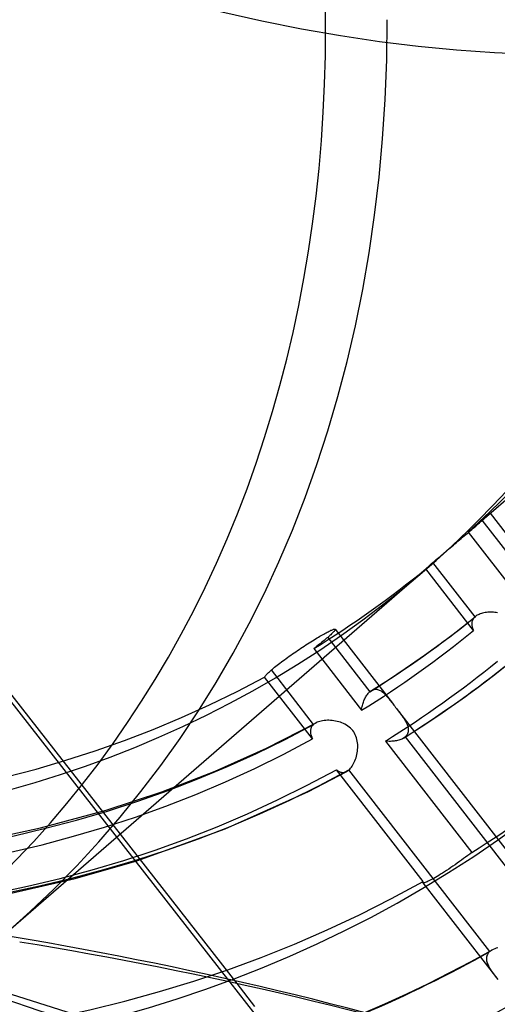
# Model space of a CAD drawing. Header units: millimetres. Extents: x -163 to 160, y -206 to 203.
# Tile 41 of 97: x 29 to 39, y -30 to -8. Entities that reach past the tile are written whole.
import ezdxf

# ---------------------------------------------------------------- set-up
doc = ezdxf.new("R2010")
doc.units = ezdxf.units.MM
doc.layers.add('MAIN-1', color=7, linetype='Continuous')
doc.layers.add('MAIN-2', color=7, linetype='Continuous')

msp = doc.modelspace()

# ---------------------------------------------------------------- linework, layer by layer
at = {"layer": 'MAIN-1'}
for p, q in [((33.458, -29.327), (34.014, -30.038)), ((33.61, -29.36), (34.007, -29.868))]:
    msp.add_line(p, q, dxfattribs=at)
for centre, major_axis, ratio, start_param, end_param in [((-0.5, -0.433), (86.414, -99.783), 0.75, 0.713724, 3.388402), ((-2.5, -2.165), (-83.796, 96.759), 0.75, -2.427868, -0.857072), ((-27, -23.383), (-83.796, 96.759), 0.75, -3.141592, -0.857072), ((-27, -23.383), (83.141, -96.003), 0.75, 0, 2.284521), ((0.536, -157.067), (40.141, 125.833), 0.807621, 0.000005, 0.119872), ((1.098, -157.247), (40.141, 125.833), 0.807621, 0.002761, 0.119872)]:
    msp.add_ellipse(centre, major_axis=major_axis, ratio=ratio, start_param=start_param, end_param=end_param, dxfattribs=at)
at = {"layer": 'MAIN-2'}
for p, q in [((57.689, -2.961), (38.989, -19.156)), ((22.947, -15.89), (33.458, -29.327)), ((23.258, -16.128), (33.61, -29.36)), ((39.19, -18.969), (39.178, -18.98)), ((39.186, -18.983), (39.197, -18.972)), ((39.201, -18.961), (39.19, -18.969)), ((39.197, -18.972), (39.206, -18.964)), ((39.21, -18.954), (39.201, -18.961)), ((39.206, -18.964), (39.213, -18.956)), ((39.217, -18.948), (39.21, -18.954)), ((39.213, -18.956), (39.219, -18.951)), ((39.222, -18.945), (39.217, -18.948)), ((39.219, -18.951), (39.223, -18.946)), ((39.225, -18.943), (39.222, -18.945)), ((39.223, -18.946), (39.226, -18.944)), ((39.226, -18.943), (39.225, -18.943)), ((39.226, -18.942), (40.5, -20.585)), ((39.226, -18.944), (39.226, -18.943)), ((38.938, -19.186), (38.908, -19.213)), ((38.937, -19.201), (38.964, -19.178)), ((38.966, -19.161), (38.938, -19.186)), ((38.964, -19.178), (38.989, -19.156)), ((38.994, -19.137), (38.966, -19.161)), ((38.989, -19.156), (39.014, -19.134)), ((39.019, -19.115), (38.994, -19.137)), ((39.014, -19.134), (39.039, -19.113)), ((39.043, -19.094), (39.019, -19.115)), ((39.039, -19.113), (39.062, -19.093)), ((39.067, -19.074), (39.043, -19.094)), ((39.043, -19.094), (39.981, -20.302)), ((39.062, -19.093), (39.084, -19.073)), ((39.089, -19.055), (39.067, -19.074)), ((39.084, -19.073), (39.105, -19.055)), ((39.109, -19.037), (39.089, -19.055)), ((39.105, -19.055), (39.124, -19.038)), ((39.129, -19.021), (39.109, -19.037)), ((39.124, -19.038), (39.142, -19.022)), ((39.147, -19.006), (39.129, -19.021)), ((39.142, -19.022), (39.158, -19.007)), ((39.163, -18.992), (39.147, -19.006)), ((39.158, -19.007), (39.173, -18.994)), ((39.178, -18.98), (39.163, -18.992)), ((39.173, -18.994), (39.186, -18.983)), ((38.686, -19.415), (38.72, -19.387)), ((38.72, -19.387), (38.753, -19.358)), ((38.777, -19.328), (38.743, -19.358)), ((38.743, -19.358), (39.805, -20.727)), ((38.753, -19.358), (38.786, -19.33)), ((38.811, -19.298), (38.777, -19.328)), ((38.786, -19.33), (38.819, -19.303)), ((38.844, -19.268), (38.811, -19.298)), ((38.819, -19.303), (38.85, -19.276)), ((38.877, -19.24), (38.844, -19.268)), ((38.85, -19.276), (38.88, -19.25)), ((38.908, -19.213), (38.877, -19.24)), ((38.88, -19.25), (38.909, -19.225)), ((38.909, -19.225), (38.937, -19.201)), ((38.412, -19.647), (38.446, -19.619)), ((38.446, -19.619), (38.479, -19.59)), ((38.479, -19.59), (38.513, -19.562)), ((38.513, -19.562), (38.548, -19.533)), ((38.548, -19.533), (38.582, -19.503)), ((38.582, -19.503), (38.617, -19.474)), ((38.617, -19.474), (38.651, -19.445)), ((38.651, -19.445), (38.686, -19.415)), ((38.147, -19.871), (38.179, -19.845)), ((38.179, -19.845), (38.211, -19.818)), ((38.211, -19.818), (38.243, -19.79)), ((38.243, -19.79), (38.277, -19.762)), ((38.277, -19.762), (38.31, -19.733)), ((38.31, -19.733), (38.344, -19.705)), ((38.344, -19.705), (38.378, -19.676)), ((38.378, -19.676), (38.412, -19.647)), ((37.916, -20.07), (37.938, -20.051)), ((37.938, -20.051), (37.96, -20.032)), ((37.96, -20.032), (37.983, -20.012)), ((38.895, -21.236), (37.96, -20.032)), ((37.983, -20.012), (38.007, -19.991)), ((38.007, -19.991), (38.033, -19.969)), ((38.033, -19.969), (38.06, -19.946)), ((38.06, -19.946), (38.088, -19.922)), ((38.088, -19.922), (38.117, -19.897)), ((38.117, -19.897), (38.147, -19.871)), ((37.775, -20.208), (28.489, -28.249)), ((37.798, -20.176), (37.807, -20.168)), ((38.858, -21.541), (37.798, -20.176)), ((37.807, -20.168), (37.817, -20.158)), ((37.817, -20.158), (37.829, -20.147)), ((37.829, -20.147), (37.843, -20.134)), ((37.843, -20.134), (37.859, -20.12)), ((37.859, -20.12), (37.877, -20.105)), ((37.877, -20.105), (37.896, -20.088)), ((37.896, -20.088), (37.916, -20.07)), ((39.06, -21.155), (39.033, -21.162)), ((39.087, -21.148), (39.06, -21.155)), ((39.116, -21.143), (39.087, -21.148)), ((39.145, -21.139), (39.116, -21.143)), ((39.174, -21.136), (39.145, -21.139)), ((39.205, -21.134), (39.174, -21.136)), ((39.235, -21.133), (39.205, -21.134)), ((39.266, -21.133), (39.235, -21.133)), ((39.298, -21.135), (39.266, -21.133)), ((39.329, -21.138), (39.298, -21.135)), ((39.361, -21.142), (39.329, -21.138)), ((39.393, -21.147), (39.361, -21.142)), ((38.553, -21.506), (38.902, -21.229)), ((38.821, -21.366), (38.819, -21.382)), ((38.824, -21.35), (38.821, -21.366)), ((38.828, -21.334), (38.824, -21.35)), ((38.834, -21.318), (38.828, -21.334)), ((38.841, -21.303), (38.834, -21.318)), ((38.849, -21.289), (38.841, -21.303)), ((38.858, -21.275), (38.849, -21.289)), ((38.869, -21.261), (38.858, -21.275)), ((38.881, -21.248), (38.869, -21.261)), ((38.895, -21.236), (38.881, -21.248)), ((38.896, -21.235), (38.895, -21.236)), ((38.897, -21.233), (38.896, -21.235)), ((38.899, -21.232), (38.897, -21.233)), ((38.9, -21.231), (38.899, -21.232)), ((38.901, -21.23), (38.9, -21.231)), ((38.902, -21.229), (38.901, -21.23)), ((38.921, -21.216), (38.902, -21.229)), ((38.94, -21.203), (38.921, -21.216)), ((38.962, -21.191), (38.94, -21.203)), ((38.984, -21.181), (38.962, -21.191)), ((39.008, -21.171), (38.984, -21.181)), ((39.033, -21.162), (39.008, -21.171)), ((35.565, -21.604), (35.591, -21.59)), ((35.591, -21.59), (35.615, -21.577)), ((35.615, -21.577), (35.638, -21.565)), ((35.638, -21.565), (35.66, -21.554)), ((35.66, -21.554), (35.68, -21.544)), ((35.68, -21.544), (35.699, -21.535)), ((35.699, -21.535), (35.716, -21.528)), ((35.716, -21.528), (35.731, -21.522)), ((35.743, -21.584), (35.728, -21.599)), ((35.731, -21.522), (35.745, -21.517)), ((35.756, -21.57), (35.743, -21.584)), ((35.745, -21.517), (35.756, -21.513)), ((35.756, -21.513), (35.767, -21.511)), ((35.767, -21.558), (35.756, -21.57)), ((35.767, -21.511), (35.775, -21.509)), ((35.776, -21.547), (35.767, -21.558)), ((35.775, -21.509), (35.781, -21.509)), ((35.783, -21.537), (35.776, -21.547)), ((35.781, -21.509), (35.786, -21.51)), ((35.787, -21.529), (35.783, -21.537)), ((35.786, -21.51), (35.789, -21.513)), ((35.79, -21.522), (35.787, -21.529)), ((35.789, -21.513), (35.79, -21.517)), ((35.789, -21.513), (37.06, -23.151)), ((35.79, -21.517), (35.79, -21.522)), ((38.199, -21.775), (38.553, -21.506)), ((38.819, -21.382), (38.819, -21.399)), ((38.819, -21.399), (38.82, -21.416)), ((38.82, -21.416), (38.822, -21.433)), ((38.822, -21.433), (38.825, -21.451)), ((38.825, -21.451), (38.83, -21.468)), ((38.83, -21.468), (38.835, -21.486)), ((38.835, -21.486), (38.842, -21.504)), ((38.842, -21.504), (38.849, -21.523)), ((38.849, -21.523), (38.858, -21.541)), ((35.216, -21.813), (35.253, -21.79)), ((35.253, -21.79), (35.288, -21.767)), ((35.288, -21.767), (35.323, -21.746)), ((35.323, -21.746), (35.358, -21.725)), ((35.358, -21.725), (35.391, -21.705)), ((35.391, -21.705), (35.423, -21.686)), ((35.423, -21.686), (35.454, -21.667)), ((35.454, -21.667), (35.483, -21.65)), ((35.489, -21.806), (35.457, -21.832)), ((35.483, -21.65), (35.511, -21.634)), ((35.52, -21.781), (35.489, -21.806)), ((35.511, -21.634), (35.538, -21.619)), ((35.549, -21.757), (35.52, -21.781)), ((35.538, -21.619), (35.565, -21.604)), ((35.577, -21.734), (35.549, -21.757)), ((35.603, -21.712), (35.577, -21.734)), ((35.627, -21.691), (35.603, -21.712)), ((35.65, -21.671), (35.627, -21.691)), ((35.627, -21.691), (36.562, -22.895)), ((35.672, -21.652), (35.65, -21.671)), ((35.692, -21.633), (35.672, -21.652)), ((35.711, -21.616), (35.692, -21.633)), ((35.728, -21.599), (35.711, -21.616)), ((37.775, -22.083), (38.199, -21.775)), ((34.881, -22.034), (34.917, -22.009)), ((34.917, -22.009), (34.954, -21.984)), ((34.954, -21.984), (34.991, -21.959)), ((34.991, -21.959), (35.028, -21.934)), ((35.028, -21.934), (35.066, -21.91)), ((35.066, -21.91), (35.104, -21.885)), ((35.104, -21.885), (35.141, -21.86)), ((35.141, -21.86), (35.179, -21.836)), ((35.179, -21.836), (35.216, -21.813)), ((35.352, -21.914), (35.316, -21.942)), ((35.316, -21.941), (36.375, -23.307)), ((35.388, -21.886), (35.352, -21.914)), ((35.423, -21.859), (35.388, -21.886)), ((35.457, -21.832), (35.423, -21.859)), ((34.567, -22.26), (34.599, -22.236)), ((34.599, -22.236), (34.633, -22.211)), ((34.633, -22.211), (34.667, -22.186)), ((34.667, -22.186), (34.702, -22.16)), ((34.702, -22.16), (34.737, -22.135)), ((34.737, -22.135), (34.773, -22.109)), ((34.773, -22.109), (34.809, -22.084)), ((34.809, -22.084), (34.845, -22.059)), ((34.845, -22.059), (34.881, -22.034)), ((37.345, -22.383), (37.775, -22.083)), ((39.3, -22.534), (39.666, -22.245)), ((34.313, -22.471), (34.333, -22.452)), ((34.333, -22.452), (34.355, -22.433)), ((34.355, -22.433), (34.377, -22.413)), ((34.377, -22.413), (34.4, -22.394)), ((35.315, -23.621), (34.377, -22.413)), ((34.4, -22.394), (34.424, -22.374)), ((34.424, -22.374), (34.45, -22.353)), ((34.45, -22.353), (34.477, -22.331)), ((34.477, -22.331), (34.506, -22.308)), ((34.506, -22.308), (34.536, -22.284)), ((34.536, -22.284), (34.567, -22.26)), ((36.973, -22.63), (37.345, -22.383)), ((34.226, -22.571), (34.232, -22.561)), ((35.288, -23.94), (34.226, -22.571)), ((34.232, -22.561), (34.241, -22.549)), ((34.241, -22.549), (34.251, -22.536)), ((34.251, -22.536), (34.264, -22.521)), ((34.264, -22.521), (34.278, -22.506)), ((34.278, -22.506), (34.295, -22.489)), ((34.295, -22.489), (34.313, -22.471)), ((36.595, -22.87), (36.973, -22.63)), ((38.929, -22.815), (39.3, -22.534)), ((36.548, -22.908), (36.562, -22.895)), ((36.562, -22.895), (36.567, -22.89)), ((36.567, -22.89), (36.573, -22.886)), ((36.573, -22.886), (36.578, -22.882)), ((36.578, -22.882), (36.584, -22.878)), ((36.584, -22.878), (36.59, -22.874)), ((36.59, -22.874), (36.595, -22.87)), ((36.595, -22.87), (36.614, -22.86)), ((36.614, -22.86), (36.634, -22.851)), ((36.634, -22.851), (36.653, -22.845)), ((36.653, -22.845), (36.673, -22.842)), ((36.673, -22.842), (36.692, -22.841)), ((36.692, -22.841), (36.712, -22.842)), ((36.712, -22.842), (36.731, -22.845)), ((36.731, -22.845), (36.751, -22.851)), ((36.751, -22.851), (36.77, -22.858)), ((36.77, -22.858), (36.789, -22.868)), ((36.789, -22.868), (36.808, -22.879)), ((36.808, -22.879), (36.827, -22.892)), ((36.827, -22.892), (36.846, -22.907)), ((38.512, -23.118), (38.929, -22.815)), ((36.419, -23.124), (36.428, -23.1)), ((36.428, -23.1), (36.438, -23.076)), ((36.438, -23.076), (36.448, -23.054)), ((36.448, -23.054), (36.459, -23.032)), ((36.459, -23.032), (36.471, -23.011)), ((36.471, -23.011), (36.482, -22.991)), ((36.482, -22.991), (36.495, -22.972)), ((36.495, -22.972), (36.507, -22.955)), ((36.507, -22.955), (36.52, -22.938)), ((36.52, -22.938), (36.534, -22.922)), ((36.534, -22.922), (36.548, -22.908)), ((36.846, -22.907), (36.865, -22.923)), ((36.865, -22.923), (36.884, -22.941)), ((36.884, -22.941), (36.902, -22.96)), ((36.902, -22.96), (36.921, -22.98)), ((36.921, -22.98), (36.94, -23.001)), ((36.94, -23.001), (36.959, -23.023)), ((36.959, -23.023), (36.978, -23.047)), ((36.978, -23.047), (36.998, -23.072)), ((36.998, -23.072), (37.018, -23.097)), ((37.018, -23.097), (37.039, -23.123)), ((38.088, -23.413), (38.512, -23.118)), ((36.375, -23.307), (36.379, -23.279)), ((36.379, -23.279), (36.384, -23.252)), ((36.384, -23.252), (36.39, -23.226)), ((36.39, -23.226), (36.396, -23.2)), ((36.396, -23.2), (36.403, -23.174)), ((36.403, -23.174), (36.411, -23.148)), ((36.411, -23.148), (36.419, -23.124)), ((37.039, -23.123), (37.06, -23.15)), ((37.06, -23.15), (37.078, -23.173)), ((37.078, -23.173), (37.095, -23.196)), ((37.095, -23.196), (37.113, -23.218)), ((37.113, -23.218), (37.131, -23.241)), ((37.131, -23.241), (37.149, -23.265)), ((37.149, -23.265), (37.167, -23.288)), ((37.166, -23.287), (40.796, -27.965)), ((37.167, -23.288), (37.188, -23.315)), ((37.188, -23.315), (37.209, -23.342)), ((35.45, -23.552), (35.421, -23.562)), ((35.482, -23.544), (35.45, -23.552)), ((35.514, -23.538), (35.482, -23.544)), ((35.548, -23.533), (35.514, -23.538)), ((35.582, -23.53), (35.548, -23.533)), ((35.618, -23.528), (35.582, -23.53)), ((35.654, -23.528), (35.618, -23.528)), ((35.69, -23.53), (35.654, -23.528)), ((35.727, -23.533), (35.69, -23.53)), ((35.764, -23.538), (35.727, -23.533)), ((35.801, -23.544), (35.764, -23.538)), ((35.837, -23.552), (35.801, -23.544)), ((35.873, -23.562), (35.837, -23.552)), ((37.209, -23.342), (37.229, -23.369)), ((37.229, -23.369), (37.249, -23.396)), ((37.249, -23.396), (37.268, -23.422)), ((37.268, -23.422), (37.287, -23.448)), ((37.287, -23.448), (37.304, -23.473)), ((37.304, -23.473), (37.321, -23.499)), ((37.321, -23.499), (37.337, -23.524)), ((37.337, -23.524), (37.352, -23.549)), ((37.352, -23.549), (37.365, -23.574)), ((37.699, -23.673), (38.088, -23.413)), ((34.271, -24.145), (35.367, -23.586)), ((35.244, -23.756), (35.243, -23.774)), ((35.246, -23.74), (35.244, -23.756)), ((35.249, -23.723), (35.246, -23.74)), ((35.254, -23.707), (35.249, -23.723)), ((35.261, -23.691), (35.254, -23.707)), ((35.269, -23.676), (35.261, -23.691)), ((35.278, -23.661), (35.269, -23.676)), ((35.289, -23.647), (35.278, -23.661)), ((35.301, -23.634), (35.289, -23.647)), ((35.315, -23.621), (35.301, -23.634)), ((35.322, -23.615), (35.315, -23.621)), ((35.331, -23.608), (35.322, -23.615)), ((35.339, -23.602), (35.331, -23.608)), ((35.348, -23.596), (35.339, -23.602)), ((35.358, -23.591), (35.348, -23.596)), ((35.367, -23.585), (35.358, -23.591)), ((35.393, -23.573), (35.367, -23.585)), ((35.421, -23.562), (35.393, -23.573)), ((35.908, -23.573), (35.873, -23.562)), ((35.943, -23.586), (35.908, -23.573)), ((35.976, -23.601), (35.943, -23.586)), ((36.009, -23.617), (35.976, -23.601)), ((36.041, -23.635), (36.009, -23.617)), ((36.072, -23.655), (36.041, -23.635)), ((36.102, -23.678), (36.072, -23.655)), ((36.13, -23.702), (36.102, -23.678)), ((36.156, -23.728), (36.13, -23.702)), ((36.18, -23.755), (36.156, -23.728)), ((36.202, -23.785), (36.18, -23.755)), ((37.304, -23.925), (37.699, -23.673)), ((37.365, -23.574), (37.377, -23.599)), ((37.377, -23.599), (37.388, -23.623)), ((37.388, -23.623), (37.396, -23.647)), ((37.396, -23.647), (37.404, -23.671)), ((37.404, -23.671), (37.409, -23.695)), ((37.409, -23.695), (37.412, -23.718)), ((37.412, -23.762), (37.409, -23.784)), ((37.412, -23.718), (37.413, -23.74)), ((37.413, -23.74), (37.412, -23.762)), ((35.243, -23.774), (35.243, -23.791)), ((35.243, -23.791), (35.245, -23.809)), ((35.245, -23.809), (35.248, -23.827)), ((35.248, -23.827), (35.252, -23.845)), ((35.252, -23.845), (35.257, -23.864)), ((35.257, -23.864), (35.263, -23.883)), ((35.263, -23.883), (35.271, -23.902)), ((35.271, -23.902), (35.279, -23.921)), ((35.279, -23.921), (35.288, -23.94)), ((36.221, -23.816), (36.202, -23.785)), ((36.238, -23.849), (36.221, -23.816)), ((36.253, -23.882), (36.238, -23.849)), ((36.265, -23.917), (36.253, -23.882)), ((36.275, -23.953), (36.265, -23.917)), ((36.282, -23.989), (36.275, -23.953)), ((36.288, -24.025), (36.282, -23.989)), ((36.932, -23.991), (36.904, -23.988)), ((36.904, -23.988), (38.82, -26.457)), ((37.099, -23.99), (37.072, -23.993)), ((37.125, -23.986), (37.099, -23.99)), ((37.151, -23.982), (37.125, -23.986)), ((37.176, -23.976), (37.151, -23.982)), ((37.2, -23.97), (37.176, -23.976)), ((37.223, -23.963), (37.2, -23.97)), ((37.245, -23.955), (37.223, -23.963)), ((37.266, -23.945), (37.245, -23.955)), ((37.286, -23.936), (37.266, -23.945)), ((37.304, -23.925), (37.286, -23.936)), ((37.311, -23.921), (37.304, -23.925)), ((37.317, -23.916), (37.311, -23.921)), ((37.323, -23.912), (37.317, -23.916)), ((37.329, -23.908), (37.323, -23.912)), ((37.335, -23.903), (37.329, -23.908)), ((37.34, -23.898), (37.335, -23.903)), ((37.358, -23.882), (37.34, -23.898)), ((37.34, -23.898), (40.454, -27.911)), ((37.373, -23.864), (37.358, -23.882)), ((37.386, -23.845), (37.373, -23.864)), ((37.396, -23.826), (37.386, -23.845)), ((37.404, -23.805), (37.396, -23.826)), ((37.409, -23.784), (37.404, -23.805)), ((33.131, -24.654), (34.271, -24.145)), ((36.286, -24.211), (36.29, -24.174)), ((36.291, -24.062), (36.288, -24.025)), ((36.29, -24.174), (36.292, -24.137)), ((36.292, -24.099), (36.291, -24.062)), ((36.292, -24.137), (36.292, -24.099)), ((36.961, -23.993), (36.932, -23.991)), ((36.989, -23.995), (36.961, -23.993)), ((37.017, -23.995), (36.989, -23.995)), ((37.045, -23.994), (37.017, -23.995)), ((37.072, -23.993), (37.045, -23.994)), ((36.216, -24.456), (36.23, -24.424)), ((36.23, -24.424), (36.242, -24.391)), ((36.242, -24.391), (36.254, -24.357)), ((36.254, -24.357), (36.264, -24.322)), ((36.264, -24.322), (36.273, -24.285)), ((36.273, -24.285), (36.28, -24.249)), ((36.28, -24.249), (36.286, -24.211)), ((35.818, -24.623), (35.833, -24.635)), ((37.739, -27.098), (35.818, -24.623)), ((35.833, -24.635), (35.849, -24.645)), ((36.073, -24.645), (36.081, -24.64)), ((36.081, -24.64), (36.088, -24.634)), ((36.088, -24.634), (36.095, -24.628)), ((36.095, -24.628), (36.115, -24.61)), ((39.217, -28.651), (36.095, -24.628)), ((36.115, -24.61), (36.133, -24.589)), ((36.133, -24.589), (36.151, -24.567)), ((36.151, -24.567), (36.169, -24.542)), ((36.169, -24.542), (36.185, -24.515)), ((36.185, -24.515), (36.201, -24.486)), ((36.201, -24.486), (36.216, -24.456)), ((31.947, -25.113), (33.131, -24.654)), ((35.203, -25.102), (36.05, -24.66)), ((35.849, -24.645), (35.864, -24.655)), ((35.864, -24.655), (35.879, -24.663)), ((35.879, -24.663), (35.895, -24.669)), ((35.895, -24.669), (35.91, -24.675)), ((35.91, -24.675), (35.925, -24.679)), ((35.925, -24.679), (35.941, -24.682)), ((35.941, -24.682), (35.957, -24.683)), ((35.957, -24.683), (35.972, -24.683)), ((35.972, -24.683), (35.988, -24.681)), ((35.988, -24.681), (36.003, -24.678)), ((36.003, -24.678), (36.019, -24.673)), ((36.019, -24.673), (36.035, -24.667)), ((36.035, -24.667), (36.05, -24.66)), ((36.05, -24.66), (36.058, -24.655)), ((36.058, -24.655), (36.065, -24.65)), ((36.065, -24.65), (36.073, -24.645)), ((30.718, -25.518), (31.947, -25.113)), ((33.354, -25.935), (35.203, -25.102)), ((29.261, -25.913), (30.718, -25.518)), ((27.743, -26.233), (29.261, -25.913)), ((31.396, -26.638), (33.354, -25.935)), ((38.638, -26.593), (38.592, -26.626)), ((38.683, -26.559), (38.638, -26.593)), ((38.729, -26.525), (38.683, -26.559)), ((38.775, -26.491), (38.729, -26.525)), ((38.82, -26.457), (38.775, -26.491)), ((30.028, -27.031), (31.396, -26.638)), ((38.308, -26.824), (38.261, -26.855)), ((38.355, -26.792), (38.308, -26.824)), ((38.403, -26.76), (38.355, -26.792)), ((38.451, -26.726), (38.403, -26.76)), ((38.498, -26.693), (38.451, -26.726)), ((38.546, -26.659), (38.498, -26.693)), ((38.592, -26.626), (38.546, -26.659)), ((28.61, -27.359), (30.028, -27.031)), ((37.98, -27.029), (37.946, -27.048)), ((38.015, -27.009), (37.98, -27.029)), ((38.051, -26.988), (38.015, -27.009)), ((38.089, -26.964), (38.051, -26.988)), ((38.13, -26.939), (38.089, -26.964)), ((38.172, -26.913), (38.13, -26.939)), ((38.216, -26.884), (38.172, -26.913)), ((38.261, -26.855), (38.216, -26.884)), ((37.732, -27.115), (37.733, -27.11)), ((37.732, -27.12), (37.732, -27.115)), ((37.732, -27.123), (37.732, -27.12)), ((37.734, -27.126), (37.732, -27.123)), ((37.733, -27.11), (37.735, -27.104)), ((37.733, -27.126), (39.396, -29.269)), ((37.739, -27.129), (37.734, -27.126)), ((37.735, -27.104), (37.739, -27.098)), ((37.747, -27.131), (37.739, -27.129)), ((37.758, -27.13), (37.747, -27.131)), ((37.772, -27.127), (37.758, -27.13)), ((37.789, -27.122), (37.772, -27.127)), ((37.809, -27.115), (37.789, -27.122)), ((37.831, -27.105), (37.809, -27.115)), ((37.856, -27.094), (37.831, -27.105)), ((37.884, -27.08), (37.856, -27.094)), ((37.914, -27.065), (37.884, -27.08)), ((37.946, -27.048), (37.914, -27.065)), ((39.4, -28.57), (39.363, -28.579)), ((38.803, -28.872), (39.265, -28.618)), ((39.147, -28.774), (39.145, -28.794)), ((39.151, -28.755), (39.147, -28.774)), ((39.157, -28.735), (39.151, -28.755)), ((39.165, -28.717), (39.157, -28.735)), ((39.175, -28.699), (39.165, -28.717)), ((39.187, -28.682), (39.175, -28.699)), ((39.201, -28.666), (39.187, -28.682)), ((39.217, -28.651), (39.201, -28.666)), ((39.225, -28.645), (39.217, -28.651)), ((39.232, -28.639), (39.225, -28.645)), ((39.24, -28.633), (39.232, -28.639)), ((39.248, -28.628), (39.24, -28.633)), ((39.257, -28.622), (39.248, -28.628)), ((39.265, -28.617), (39.257, -28.622)), ((39.295, -28.602), (39.265, -28.617)), ((39.328, -28.589), (39.295, -28.602)), ((39.363, -28.579), (39.328, -28.589)), ((38.335, -29.118), (38.803, -28.872)), ((39.145, -28.794), (39.145, -28.815)), ((39.145, -28.815), (39.147, -28.836)), ((39.147, -28.836), (39.15, -28.858)), ((39.15, -28.858), (39.155, -28.879)), ((39.155, -28.879), (39.162, -28.901)), ((39.162, -28.901), (39.17, -28.924)), ((39.17, -28.924), (39.18, -28.947)), ((39.18, -28.947), (39.191, -28.97)), ((39.191, -28.97), (39.203, -28.993)), ((39.203, -28.993), (39.216, -29.016)), ((37.862, -29.356), (38.335, -29.118)), ((39.216, -29.016), (39.23, -29.04)), ((39.23, -29.04), (39.246, -29.064)), ((39.246, -29.064), (39.262, -29.088)), ((39.262, -29.088), (39.279, -29.113)), ((39.279, -29.113), (39.297, -29.138)), ((39.297, -29.138), (39.316, -29.163)), ((39.316, -29.163), (39.335, -29.189)), ((39.335, -29.189), (39.355, -29.215)), ((39.355, -29.215), (39.375, -29.241)), ((27.808, -29.347), (32.72, -30.887)), ((37.38, -29.587), (37.862, -29.356)), ((39.375, -29.241), (39.396, -29.268)), ((36.89, -29.809), (37.38, -29.587)), ((36.395, -30.023), (36.89, -29.809))]:
    msp.add_line(p, q, dxfattribs=at)
for centre, major_axis, start_param, end_param in [((0, 0), (-85.76, 99.027), -2.427868, 0.713724), ((-2, -1.732), (-83.141, 96.003), -2.427868, -0.857072), ((32, 27.713), (25.535, -29.485), -0.857072, 2.284521), ((0, 0), (-85.76, 99.027), 0.713724, 3.855317), ((-0.5, -0.433), (86.414, -99.783), -2.427868, -0.246809), ((11.586, 10.033), (-29.931, 34.561), 0.713724, 3.141578), ((1.8, 1.559), (-25.535, 29.485), 2.284521, 4.703253), ((11.586, 10.033), (-26.189, 30.241), 0.713724, 3.141578), ((31.5, 27.28), (26.189, -30.241), -0.857072, 0.713724), ((12.091, 10.471), (26.189, -30.241), 0.020648, 0.713724), ((11.586, 10.033), (-26.189, 30.241), 3.141578, 3.855317), ((31.524, 27.3), (43.815, -50.594), -1.589394, -0.682346), ((31.524, 27.3), (-44.647, 51.554), 1.555018, 3.014024), ((25.124, 21.758), (39.658, -45.793), -1.583957, -0.548865), ((25.124, 21.758), (-40.49, 46.753), 1.558751, 3.010291), ((2.3, 1.992), (26.189, -30.241), -0.857072, 0.713724), ((31.524, 27.3), (50.3, -58.082), -1.592863, -0.520016), ((31.524, 27.3), (-51.132, 59.042), 1.547922, 3.021119), ((12.091, 10.471), (26.189, -30.241), -1.550148, -0.163995), ((18.724, 16.215), (35.501, -40.993), -1.577283, -0.426755), ((12.324, 10.673), (27.187, -31.393), -1.550598, -0.163546), ((12.091, 10.471), (-27.321, 31.547), 1.587611, 2.98143), ((18.724, 16.215), (-36.333, 41.953), 1.5657, 3.003341), ((12.324, 10.673), (-28.019, 32.353), 1.588261, 2.98078), ((12.091, 10.471), (27.885, -32.199), -1.555777, -0.158367), ((12.091, 10.471), (29.931, -34.561), -1.561716, -0.152428), ((12.324, 10.673), (31.344, -36.193), -1.56281, -0.271299), ((31.524, 27.3), (56.785, -65.57), -1.598532, -0.418886), ((12.324, 10.673), (-32.176, 37.153), 1.57448, 2.994561), ((31.524, 27.3), (-57.617, 66.53), 1.542426, 3.026615), ((31.524, 27.3), (63.27, -73.058), -1.603038, -0.360452), ((31.524, 27.3), (-64.102, 74.018), 1.538043, 3.030999), ((12.091, 10.471), (26.189, -30.241), -0.122362, -0.020985), ((12.324, 10.673), (27.187, -31.393), -0.117561, -0.025786), ((12.091, 10.471), (-27.321, 31.547), 3.021331, 3.118507), ((31.524, 27.3), (69.755, -80.546), -1.606706, -0.326097), ((12.091, 10.471), (27.885, -32.199), -0.119277, -0.02407), ((12.324, 10.673), (-28.019, 32.353), 3.025394, 3.114444), ((31.524, 27.3), (-70.587, 81.507), 1.534466, 3.034576), ((12.091, 10.471), (29.931, -34.561), -0.116022, -0.027326), ((31.524, 27.3), (76.24, -88.035), -1.609749, -0.104395), ((31.524, 27.3), (-77.072, 88.995), 1.531491, 3.037551), ((12.324, 10.673), (31.344, -36.193), -0.237054, -0.151334)]:
    msp.add_ellipse(centre, major_axis=major_axis, ratio=0.75, start_param=start_param, end_param=end_param, dxfattribs=at)

doc.saveas('drawing.dxf')
